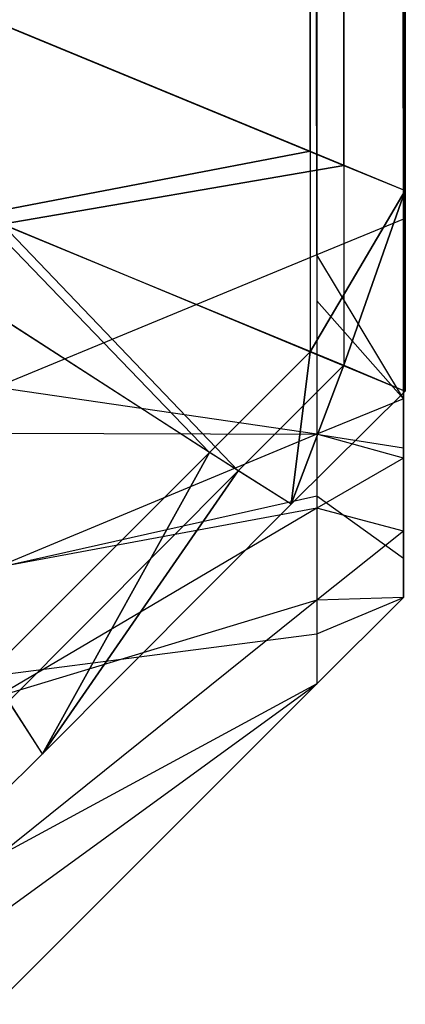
# Model space of a CAD drawing. Extents: x 0 to 0.418, y -0.27 to 0.
# Tile 94 of 129: x 0.4176 to 0.418002, y -0.269923 to -0.268897. Entities that reach past the tile are written whole.
import ezdxf

# ---------------------------------------------------------------- set-up
doc = ezdxf.new("R2010")
doc.units = 0
for name, color, linetype in [('L16_KORPUS1_5___REPLACEMTFOREMP', 7, 'CONTINUOUS'), ('L20_KORPUS1_1___REPLACEMTFOREMP', 7, 'CONTINUOUS'), ('L21_KORPUS1_0___REPLACEMTFOREMP', 7, 'CONTINUOUS')]:
    doc.layers.add(name, color=color, linetype=linetype)

msp = doc.modelspace()

# ---------------------------------------------------------------- linework, layer by layer
at = {"layer": 'L16_KORPUS1_5___REPLACEMTFOREMP', "color": 8}
for points, invisible_edges in [([(0.41791, -0.26919, 1.508698), (0.417576, -0.002272, 1.509033), (0.417576, -0.269328, 1.509033), (0.41791, -0.26919, 1.508698)], 13), ([(0.417576, -0.002272, 1.509033), (0.41791, -0.26919, 1.508698), (0.41791, -0.00241, 1.508698), (0.417576, -0.002272, 1.509033)], 14), ([(0.417576, -0.002326, 0.006682), (0.41791, -0.269142, 0.007017), (0.417576, -0.26928, 0.006682), (0.417576, -0.002326, 0.006682)], 13), ([(0.41791, -0.269142, 0.007017), (0.417576, -0.002326, 0.006682), (0.41791, -0.002464, 0.007017), (0.41791, -0.269142, 0.007017)], 14), ([(0.418, -0.269153, 1.508609), (0.41791, -0.00241, 1.508698), (0.41791, -0.26919, 1.508698), (0.418, -0.269153, 1.508609)], 13), ([(0.41791, -0.00241, 1.508698), (0.418, -0.269153, 1.508609), (0.418, -0.002447, 1.508609), (0.41791, -0.00241, 1.508698)], 14), ([(0.418, -0.002447, 1.508487), (0.418, -0.269153, 1.508609), (0.418, -0.269153, 1.508487), (0.418, -0.002447, 1.508487)], 13), ([(0.418, -0.269153, 1.508609), (0.418, -0.002447, 1.508487), (0.418, -0.002447, 1.508609), (0.418, -0.269153, 1.508609)], 14), ([(0.418, -0.269153, 1.508487), (0.418, -0.269105, 0.007228), (0.418, -0.002447, 1.508487), (0.418, -0.269153, 1.508487)], 13), ([(0.418, -0.002447, 1.508487), (0.418, -0.269105, 0.007228), (0.418, -0.002501, 0.007228), (0.418, -0.002447, 1.508487)], 10), ([(0.41791, -0.002464, 0.007017), (0.418, -0.269105, 0.007106), (0.41791, -0.269142, 0.007017), (0.41791, -0.002464, 0.007017)], 13), ([(0.418, -0.269105, 0.007106), (0.41791, -0.002464, 0.007017), (0.418, -0.002501, 0.007106), (0.418, -0.269105, 0.007106)], 14), ([(0.418, -0.002501, 0.007106), (0.418, -0.269105, 0.007228), (0.418, -0.269105, 0.007106), (0.418, -0.002501, 0.007106)], 13), ([(0.418, -0.269105, 0.007228), (0.418, -0.002501, 0.007106), (0.418, -0.002501, 0.007228), (0.418, -0.269105, 0.007228)], 14), ([(0.418, -0.269292, 0.007106), (0.41791, -0.269142, 0.007017), (0.418, -0.269105, 0.007106), (0.418, -0.269292, 0.007106)], 14), ([(0.418, -0.269105, 0.007106), (0.418, -0.269242, 0.007228), (0.418, -0.269292, 0.007106), (0.418, -0.269105, 0.007106)], 13), ([(0.418, -0.269242, 0.007228), (0.418, -0.269105, 0.007106), (0.418, -0.269105, 0.007228), (0.418, -0.269242, 0.007228)], 14), ([(0.418, -0.269242, 1.508487), (0.418, -0.269242, 0.007228), (0.418, -0.269105, 0.007228), (0.418, -0.269242, 1.508487)], 13), ([(0.418, -0.269242, 1.508487), (0.418, -0.269105, 0.007228), (0.418, -0.269153, 1.508487), (0.418, -0.269242, 1.508487)], 10), ([(0.41791, -0.269329, 0.007017), (0.417576, -0.26928, 0.006682), (0.41791, -0.269142, 0.007017), (0.41791, -0.269329, 0.007017)], 14), ([(0.41791, -0.269142, 0.007017), (0.418, -0.269292, 0.007106), (0.41791, -0.269329, 0.007017), (0.41791, -0.269142, 0.007017)], 13), ([(0.41791, -0.26919, 1.508698), (0.418, -0.269292, 1.508609), (0.418, -0.269153, 1.508609), (0.41791, -0.26919, 1.508698)], 14), ([(0.418, -0.269242, 1.508487), (0.418, -0.269153, 1.508609), (0.418, -0.269292, 1.508609), (0.418, -0.269242, 1.508487)], 13), ([(0.418, -0.269153, 1.508609), (0.418, -0.269242, 1.508487), (0.418, -0.269153, 1.508487), (0.418, -0.269153, 1.508609)], 14), ([(0.417576, -0.269328, 1.509033), (0.41791, -0.269329, 1.508698), (0.41791, -0.26919, 1.508698), (0.417576, -0.269328, 1.509033)], 14), ([(0.418, -0.269292, 1.508609), (0.41791, -0.26919, 1.508698), (0.41791, -0.269329, 1.508698), (0.418, -0.269292, 1.508609)], 13), ([(0.418, -0.269282, 0.007268), (0.418, -0.269292, 0.007106), (0.418, -0.269242, 0.007228), (0.418, -0.269282, 0.007268)], 14), ([(0.418, -0.269292, 1.508609), (0.418, -0.269275, 1.508454), (0.418, -0.269242, 1.508487), (0.418, -0.269292, 1.508609)], 14), ([(0.418, -0.269275, 1.508454), (0.418, -0.269282, 0.007268), (0.418, -0.269242, 0.007228), (0.418, -0.269275, 1.508454)], 13), ([(0.418, -0.269275, 1.508454), (0.418, -0.269242, 0.007228), (0.418, -0.269242, 1.508487), (0.418, -0.269275, 1.508454)], 10), ([(0.417576, -0.26928, 0.006682), (0.41791, -0.269329, 0.007017), (0.417576, -0.269468, 0.006682), (0.417576, -0.26928, 0.006682)], 13), ([(0.418, -0.269343, 1.508558), (0.418, -0.269351, 1.508378), (0.418, -0.269275, 1.508454), (0.418, -0.269343, 1.508558)], 14), ([(0.418, -0.269275, 1.508454), (0.418, -0.269292, 1.508609), (0.418, -0.269343, 1.508558), (0.418, -0.269275, 1.508454)], 13), ([(0.418, -0.269351, 1.508378), (0.418, -0.269332, 0.007318), (0.418, -0.269275, 1.508454), (0.418, -0.269351, 1.508378)], 13), ([(0.418, -0.269275, 1.508454), (0.418, -0.269332, 0.007318), (0.418, -0.269282, 0.007268), (0.418, -0.269275, 1.508454)], 10), ([(0.418, -0.269332, 0.007318), (0.418, -0.269354, 0.007168), (0.418, -0.269282, 0.007268), (0.418, -0.269332, 0.007318)], 14), ([(0.418, -0.269292, 0.007106), (0.418, -0.269282, 0.007268), (0.418, -0.269354, 0.007168), (0.418, -0.269292, 0.007106)], 13), ([(0.418, -0.269354, 0.007168), (0.41791, -0.269329, 0.007017), (0.418, -0.269292, 0.007106), (0.418, -0.269354, 0.007168)], 14), ([(0.41791, -0.269329, 1.508698), (0.418, -0.269343, 1.508558), (0.418, -0.269292, 1.508609), (0.41791, -0.269329, 1.508698)], 14), ([(0.41791, -0.269329, 1.508698), (0.417576, -0.269328, 1.509033), (0.417576, -0.269468, 1.509033), (0.41791, -0.269329, 1.508698)], 13), ([(0.41791, -0.269406, 0.007094), (0.417576, -0.269468, 0.006682), (0.41791, -0.269329, 0.007017), (0.41791, -0.269406, 0.007094)], 14), ([(0.417576, -0.269468, 1.509033), (0.41791, -0.269393, 1.508634), (0.41791, -0.269329, 1.508698), (0.417576, -0.269468, 1.509033)], 14), ([(0.41791, -0.269329, 0.007017), (0.418, -0.269354, 0.007168), (0.41791, -0.269406, 0.007094), (0.41791, -0.269329, 0.007017)], 13), ([(0.418, -0.269343, 1.508558), (0.41791, -0.269329, 1.508698), (0.41791, -0.269393, 1.508634), (0.418, -0.269343, 1.508558)], 13), ([(0.418, -0.269354, 0.007168), (0.418, -0.269332, 0.007318), (0.418, -0.26943, 0.007244), (0.418, -0.269354, 0.007168)], 13), ([(0.418, -0.269378, 0.007364), (0.418, -0.26943, 0.007244), (0.418, -0.269332, 0.007318), (0.418, -0.269378, 0.007364)], 14), ([(0.418, -0.269332, 0.007318), (0.418, -0.269378, 0.007548), (0.418, -0.269378, 0.007364), (0.418, -0.269332, 0.007318)], 13), ([(0.418, -0.269378, 0.007548), (0.418, -0.269332, 0.007318), (0.418, -0.269378, 1.508183), (0.418, -0.269378, 0.007548)], 10), ([(0.418, -0.269378, 1.508183), (0.418, -0.269332, 0.007318), (0.418, -0.269378, 1.508351), (0.418, -0.269378, 1.508183)], 13), ([(0.418, -0.269378, 1.508351), (0.418, -0.269332, 0.007318), (0.418, -0.269351, 1.508378), (0.418, -0.269378, 1.508351)], 10), ([(0.41791, -0.269393, 1.508634), (0.418, -0.269458, 1.508443), (0.418, -0.269343, 1.508558), (0.41791, -0.269393, 1.508634)], 14), ([(0.418, -0.269351, 1.508378), (0.418, -0.269343, 1.508558), (0.418, -0.269458, 1.508443), (0.418, -0.269351, 1.508378)], 13), ([(0.418, -0.26943, 0.007244), (0.41791, -0.269406, 0.007094), (0.418, -0.269354, 0.007168), (0.418, -0.26943, 0.007244)], 14), ([(0.418, -0.269458, 1.508443), (0.418, -0.269378, 1.508351), (0.418, -0.269351, 1.508378), (0.418, -0.269458, 1.508443)], 14), ([(0.418, -0.269378, 1.508351), (0.418, -0.269458, 1.508443), (0.418, -0.269499, 1.508402), (0.418, -0.269378, 1.508351)], 13), ([(0.418, -0.269378, 0.007548), (0.418, -0.269499, 1.508183), (0.418, -0.269499, 0.007548), (0.418, -0.269378, 0.007548)], 13), ([(0.418, -0.269499, 1.508183), (0.418, -0.269378, 0.007548), (0.418, -0.269378, 1.508183), (0.418, -0.269499, 1.508183)], 14), ([(0.418, -0.269378, 1.508183), (0.418, -0.269499, 1.508402), (0.418, -0.269499, 1.508183), (0.418, -0.269378, 1.508183)], 13), ([(0.418, -0.269499, 1.508402), (0.418, -0.269378, 1.508183), (0.418, -0.269378, 1.508351), (0.418, -0.269499, 1.508402)], 14), ([(0.418, -0.26943, 0.007244), (0.418, -0.269378, 0.007364), (0.418, -0.269499, 0.007313), (0.418, -0.26943, 0.007244)], 13), ([(0.418, -0.269378, 0.007364), (0.418, -0.269499, 0.007548), (0.418, -0.269499, 0.007313), (0.418, -0.269378, 0.007364)], 13), ([(0.418, -0.269499, 0.007548), (0.418, -0.269378, 0.007364), (0.418, -0.269378, 0.007548), (0.418, -0.269499, 0.007548)], 14), ([(0.417576, -0.26958, 1.50892), (0.41791, -0.269537, 1.508491), (0.41791, -0.269393, 1.508634), (0.417576, -0.26958, 1.50892)], 14), ([(0.41791, -0.269393, 1.508634), (0.417576, -0.269468, 1.509033), (0.417576, -0.26958, 1.50892), (0.41791, -0.269393, 1.508634)], 13), ([(0.418, -0.269458, 1.508443), (0.41791, -0.269393, 1.508634), (0.41791, -0.269537, 1.508491), (0.418, -0.269458, 1.508443)], 13), ([(0.41791, -0.269502, 0.007189), (0.417576, -0.269603, 0.006817), (0.41791, -0.269406, 0.007094), (0.41791, -0.269502, 0.007189)], 14), ([(0.417576, -0.269468, 0.006682), (0.41791, -0.269406, 0.007094), (0.417576, -0.269603, 0.006817), (0.417576, -0.269468, 0.006682)], 13), ([(0.41791, -0.269406, 0.007094), (0.418, -0.26943, 0.007244), (0.41791, -0.269502, 0.007189), (0.41791, -0.269406, 0.007094)], 13), ([(0.418, -0.269499, 0.007313), (0.41791, -0.269502, 0.007189), (0.418, -0.26943, 0.007244), (0.418, -0.269499, 0.007313)], 14), ([(0.41791, -0.269537, 1.508491), (0.418, -0.269499, 1.508402), (0.418, -0.269458, 1.508443), (0.41791, -0.269537, 1.508491)], 14), ([(0.418, -0.269499, 1.508402), (0.41791, -0.269537, 1.508491), (0.41791, -0.269589, 1.508439), (0.418, -0.269499, 1.508402)], 13), ([(0.41791, -0.269502, 0.007189), (0.418, -0.269499, 0.007313), (0.41791, -0.269589, 0.007276), (0.41791, -0.269502, 0.007189)], 13), ([(0.418, -0.269499, 1.508183), (0.41791, -0.269589, 1.508439), (0.41791, -0.269589, 1.50822), (0.418, -0.269499, 1.508183)], 13), ([(0.41791, -0.269589, 1.508439), (0.418, -0.269499, 1.508183), (0.418, -0.269499, 1.508402), (0.41791, -0.269589, 1.508439)], 14), ([(0.418, -0.269499, 0.007548), (0.41791, -0.269589, 1.50822), (0.41791, -0.269589, 0.007511), (0.418, -0.269499, 0.007548)], 13), ([(0.41791, -0.269589, 1.50822), (0.418, -0.269499, 0.007548), (0.418, -0.269499, 1.508183), (0.41791, -0.269589, 1.50822)], 14), ([(0.418, -0.269499, 0.007313), (0.41791, -0.269589, 0.007511), (0.41791, -0.269589, 0.007276), (0.418, -0.269499, 0.007313)], 13), ([(0.41791, -0.269589, 0.007511), (0.418, -0.269499, 0.007313), (0.418, -0.269499, 0.007548), (0.41791, -0.269589, 0.007511)], 14), ([(0.417576, -0.269603, 0.006817), (0.41791, -0.269502, 0.007189), (0.417576, -0.26977, 0.006985), (0.417576, -0.269603, 0.006817)], 13), ([(0.41791, -0.269589, 0.007276), (0.417576, -0.26977, 0.006985), (0.41791, -0.269502, 0.007189), (0.41791, -0.269589, 0.007276)], 14), ([(0.41791, -0.269537, 1.508491), (0.417576, -0.26958, 1.50892), (0.417576, -0.269832, 1.508668), (0.41791, -0.269537, 1.508491)], 13), ([(0.417576, -0.269832, 1.508668), (0.41791, -0.269589, 1.508439), (0.41791, -0.269537, 1.508491), (0.417576, -0.269832, 1.508668)], 14), ([(0.41791, -0.269589, 1.508439), (0.417576, -0.269832, 1.508668), (0.417576, -0.269923, 1.508577), (0.41791, -0.269589, 1.508439)], 13), ([(0.417576, -0.26977, 0.006985), (0.41791, -0.269589, 0.007276), (0.417576, -0.269923, 0.007138), (0.417576, -0.26977, 0.006985)], 13), ([(0.41791, -0.269589, 0.007276), (0.417576, -0.269923, 0.007372), (0.417576, -0.269923, 0.007138), (0.41791, -0.269589, 0.007276)], 13), ([(0.417576, -0.269923, 0.007372), (0.41791, -0.269589, 0.007276), (0.41791, -0.269589, 0.007511), (0.417576, -0.269923, 0.007372)], 14), ([(0.41791, -0.269589, 0.007511), (0.417576, -0.269923, 1.508358), (0.417576, -0.269923, 0.007372), (0.41791, -0.269589, 0.007511)], 13), ([(0.417576, -0.269923, 1.508358), (0.41791, -0.269589, 0.007511), (0.41791, -0.269589, 1.50822), (0.417576, -0.269923, 1.508358)], 14), ([(0.41791, -0.269589, 1.508439), (0.417576, -0.269923, 1.508358), (0.41791, -0.269589, 1.50822), (0.41791, -0.269589, 1.508439)], 13), ([(0.417576, -0.269923, 1.508358), (0.41791, -0.269589, 1.508439), (0.417576, -0.269923, 1.508577), (0.417576, -0.269923, 1.508358)], 14)]:
    msp.add_3dface(points, dxfattribs=dict(at, invisible_edges=invisible_edges))
at = {"layer": 'L20_KORPUS1_1___REPLACEMTFOREMP', "color": 8}
for points, invisible_edges in [([(0.418002, -0.000686, 0.007194), (0.417903, -0.269034, 0.007293), (0.418002, -0.269075, 0.007194), (0.418002, -0.000686, 0.007194)], 13), ([(0.417903, -0.269034, 0.007293), (0.418002, -0.000686, 0.007194), (0.417903, -0.000727, 0.007293), (0.417903, -0.269034, 0.007293)], 14), ([(0.417938, -0.269049, 0.000436), (0.418002, -0.000686, 0.0005), (0.418002, -0.269075, 0.0005), (0.417938, -0.269049, 0.000436)], 13), ([(0.418002, -0.000686, 0.0005), (0.417938, -0.269049, 0.000436), (0.417938, -0.000712, 0.000436), (0.418002, -0.000686, 0.0005)], 14), ([(0.418002, -0.000686, 0.000566), (0.418002, -0.269075, 0.007022), (0.418002, -0.269075, 0.000566), (0.418002, -0.000686, 0.000566)], 13), ([(0.418002, -0.269075, 0.007022), (0.418002, -0.000686, 0.000566), (0.418002, -0.000686, 0.007022), (0.418002, -0.269075, 0.007022)], 14), ([(0.418002, -0.000686, 0.007022), (0.418002, -0.269075, 0.007194), (0.418002, -0.269075, 0.007022), (0.418002, -0.000686, 0.007022)], 13), ([(0.418002, -0.269075, 0.007194), (0.418002, -0.000686, 0.007022), (0.418002, -0.000686, 0.007194), (0.418002, -0.269075, 0.007194)], 14), ([(0.418002, -0.000686, 0.0005), (0.418002, -0.269075, 0.000566), (0.418002, -0.269075, 0.0005), (0.418002, -0.000686, 0.0005)], 13), ([(0.418002, -0.269075, 0.000566), (0.418002, -0.000686, 0.0005), (0.418002, -0.000686, 0.000566), (0.418002, -0.269075, 0.000566)], 14), ([(0.417582, -0.268902, 0.00008), (0.417938, -0.000712, 0.000436), (0.417938, -0.269049, 0.000436), (0.417582, -0.268902, 0.00008)], 13), ([(0.417938, -0.000712, 0.000436), (0.417582, -0.268902, 0.00008), (0.417582, -0.00086, 0.00008), (0.417938, -0.000712, 0.000436)], 14), ([(0.417903, -0.000727, 0.007293), (0.417559, -0.268892, 0.007637), (0.417903, -0.269034, 0.007293), (0.417903, -0.000727, 0.007293)], 13), ([(0.417559, -0.2691, 0.007637), (0.417903, -0.269034, 0.007293), (0.417559, -0.268892, 0.007637), (0.417559, -0.2691, 0.007637)], 14), ([(0.417938, -0.269049, 0.000436), (0.417582, -0.26911, 0.00008), (0.417582, -0.268902, 0.00008), (0.417938, -0.269049, 0.000436)], 14), ([(0.417903, -0.269034, 0.007293), (0.417559, -0.2691, 0.007637), (0.417903, -0.269243, 0.007293), (0.417903, -0.269034, 0.007293)], 13), ([(0.417903, -0.269243, 0.007293), (0.418002, -0.269075, 0.007194), (0.417903, -0.269034, 0.007293), (0.417903, -0.269243, 0.007293)], 14), ([(0.417582, -0.26911, 0.00008), (0.417938, -0.269049, 0.000436), (0.417938, -0.269257, 0.000436), (0.417582, -0.26911, 0.00008)], 13), ([(0.418002, -0.269075, 0.0005), (0.417938, -0.269257, 0.000436), (0.417938, -0.269049, 0.000436), (0.418002, -0.269075, 0.0005)], 14), ([(0.418002, -0.269075, 0.007194), (0.417903, -0.269243, 0.007293), (0.418002, -0.269284, 0.007194), (0.418002, -0.269075, 0.007194)], 13), ([(0.417938, -0.269257, 0.000436), (0.418002, -0.269075, 0.0005), (0.418002, -0.269284, 0.0005), (0.417938, -0.269257, 0.000436)], 13), ([(0.418002, -0.269075, 0.000566), (0.418002, -0.269284, 0.007022), (0.418002, -0.269284, 0.000566), (0.418002, -0.269075, 0.000566)], 13), ([(0.418002, -0.269284, 0.007022), (0.418002, -0.269075, 0.000566), (0.418002, -0.269075, 0.007022), (0.418002, -0.269284, 0.007022)], 14), ([(0.418002, -0.269075, 0.007022), (0.418002, -0.269284, 0.007194), (0.418002, -0.269284, 0.007022), (0.418002, -0.269075, 0.007022)], 13), ([(0.418002, -0.269284, 0.007194), (0.418002, -0.269075, 0.007022), (0.418002, -0.269075, 0.007194), (0.418002, -0.269284, 0.007194)], 14), ([(0.418002, -0.269075, 0.0005), (0.418002, -0.269284, 0.000566), (0.418002, -0.269284, 0.0005), (0.418002, -0.269075, 0.0005)], 13), ([(0.418002, -0.269284, 0.000566), (0.418002, -0.269075, 0.0005), (0.418002, -0.269075, 0.000566), (0.418002, -0.269284, 0.000566)], 14), ([(0.417798, -0.269348, 0.007293), (0.417559, -0.2691, 0.007637), (0.417502, -0.269157, 0.007637), (0.417798, -0.269348, 0.007293)], 13), ([(0.417559, -0.2691, 0.007637), (0.417798, -0.269348, 0.007293), (0.417903, -0.269243, 0.007293), (0.417559, -0.2691, 0.007637)], 14), ([(0.417582, -0.26911, 0.00008), (0.417828, -0.269367, 0.000436), (0.417522, -0.26917, 0.00008), (0.417582, -0.26911, 0.00008)], 13), ([(0.417828, -0.269367, 0.000436), (0.417582, -0.26911, 0.00008), (0.417938, -0.269257, 0.000436), (0.417828, -0.269367, 0.000436)], 14), ([(0.417502, -0.269157, 0.007637), (0.417569, -0.269577, 0.007293), (0.417798, -0.269348, 0.007293), (0.417502, -0.269157, 0.007637)], 14), ([(0.417589, -0.269607, 0.000436), (0.417522, -0.26917, 0.00008), (0.417828, -0.269367, 0.000436), (0.417589, -0.269607, 0.000436)], 14), ([(0.417883, -0.269402, 0.007194), (0.417903, -0.269243, 0.007293), (0.417798, -0.269348, 0.007293), (0.417883, -0.269402, 0.007194)], 13), ([(0.417903, -0.269243, 0.007293), (0.417883, -0.269402, 0.007194), (0.418002, -0.269284, 0.007194), (0.417903, -0.269243, 0.007293)], 14), ([(0.417938, -0.269257, 0.000436), (0.417883, -0.269402, 0.0005), (0.417828, -0.269367, 0.000436), (0.417938, -0.269257, 0.000436)], 13), ([(0.417883, -0.269402, 0.0005), (0.417938, -0.269257, 0.000436), (0.418002, -0.269284, 0.0005), (0.417883, -0.269402, 0.0005)], 14), ([(0.418002, -0.269284, 0.000566), (0.417883, -0.269402, 0.007022), (0.417883, -0.269402, 0.000566), (0.418002, -0.269284, 0.000566)], 13), ([(0.417883, -0.269402, 0.007022), (0.418002, -0.269284, 0.000566), (0.418002, -0.269284, 0.007022), (0.417883, -0.269402, 0.007022)], 14), ([(0.418002, -0.269284, 0.007022), (0.417883, -0.269402, 0.007194), (0.417883, -0.269402, 0.007022), (0.418002, -0.269284, 0.007022)], 13), ([(0.417883, -0.269402, 0.007194), (0.418002, -0.269284, 0.007022), (0.418002, -0.269284, 0.007194), (0.417883, -0.269402, 0.007194)], 14), ([(0.418002, -0.269284, 0.0005), (0.417883, -0.269402, 0.000566), (0.417883, -0.269402, 0.0005), (0.418002, -0.269284, 0.0005)], 13), ([(0.417883, -0.269402, 0.000566), (0.418002, -0.269284, 0.0005), (0.418002, -0.269284, 0.000566), (0.417883, -0.269402, 0.000566)], 14), ([(0.417624, -0.269662, 0.007194), (0.417798, -0.269348, 0.007293), (0.417569, -0.269577, 0.007293), (0.417624, -0.269662, 0.007194)], 13), ([(0.417798, -0.269348, 0.007293), (0.417624, -0.269662, 0.007194), (0.417883, -0.269402, 0.007194), (0.417798, -0.269348, 0.007293)], 14), ([(0.417828, -0.269367, 0.000436), (0.417624, -0.269662, 0.0005), (0.417589, -0.269607, 0.000436), (0.417828, -0.269367, 0.000436)], 13), ([(0.417624, -0.269662, 0.0005), (0.417828, -0.269367, 0.000436), (0.417883, -0.269402, 0.0005), (0.417624, -0.269662, 0.0005)], 14), ([(0.417883, -0.269402, 0.000566), (0.417624, -0.269662, 0.0005), (0.417883, -0.269402, 0.0005), (0.417883, -0.269402, 0.000566)], 13), ([(0.417624, -0.269662, 0.0005), (0.417883, -0.269402, 0.000566), (0.417624, -0.269662, 0.000566), (0.417624, -0.269662, 0.0005)], 14), ([(0.417883, -0.269402, 0.007194), (0.417624, -0.269662, 0.007022), (0.417883, -0.269402, 0.007022), (0.417883, -0.269402, 0.007194)], 13), ([(0.417624, -0.269662, 0.007022), (0.417883, -0.269402, 0.007194), (0.417624, -0.269662, 0.007194), (0.417624, -0.269662, 0.007022)], 14), ([(0.417883, -0.269402, 0.007022), (0.417624, -0.269662, 0.000566), (0.417883, -0.269402, 0.000566), (0.417883, -0.269402, 0.007022)], 13), ([(0.417624, -0.269662, 0.000566), (0.417883, -0.269402, 0.007022), (0.417624, -0.269662, 0.007022), (0.417624, -0.269662, 0.000566)], 14), ([(0.417569, -0.269577, 0.007293), (0.417502, -0.269783, 0.007194), (0.417624, -0.269662, 0.007194), (0.417569, -0.269577, 0.007293)], 14), ([(0.417502, -0.269783, 0.0005), (0.417589, -0.269607, 0.000436), (0.417624, -0.269662, 0.0005), (0.417502, -0.269783, 0.0005)], 14), ([(0.417624, -0.269662, 0.007022), (0.417502, -0.269783, 0.000566), (0.417624, -0.269662, 0.000566), (0.417624, -0.269662, 0.007022)], 13), ([(0.417502, -0.269783, 0.000566), (0.417624, -0.269662, 0.007022), (0.417502, -0.269783, 0.007022), (0.417502, -0.269783, 0.000566)], 14), ([(0.417624, -0.269662, 0.007194), (0.417502, -0.269783, 0.007022), (0.417624, -0.269662, 0.007022), (0.417624, -0.269662, 0.007194)], 13), ([(0.417502, -0.269783, 0.007022), (0.417624, -0.269662, 0.007194), (0.417502, -0.269783, 0.007194), (0.417502, -0.269783, 0.007022)], 14), ([(0.417624, -0.269662, 0.000566), (0.417502, -0.269783, 0.0005), (0.417624, -0.269662, 0.0005), (0.417624, -0.269662, 0.000566)], 13), ([(0.417502, -0.269783, 0.0005), (0.417624, -0.269662, 0.000566), (0.417502, -0.269783, 0.000566), (0.417502, -0.269783, 0.0005)], 14)]:
    msp.add_3dface(points, dxfattribs=dict(at, invisible_edges=invisible_edges))
at = {"layer": 'L21_KORPUS1_0___REPLACEMTFOREMP', "color": 8}
for points, invisible_edges in [([(0.417903, -0.269034, 1.508707), (0.418002, -0.000686, 1.508806), (0.418002, -0.269075, 1.508806), (0.417903, -0.269034, 1.508707)], 13), ([(0.418002, -0.000686, 1.508806), (0.417903, -0.269034, 1.508707), (0.417903, -0.000727, 1.508707), (0.418002, -0.000686, 1.508806)], 14), ([(0.418002, -0.000686, 1.5155), (0.417938, -0.269049, 1.515564), (0.418002, -0.269075, 1.5155), (0.418002, -0.000686, 1.5155)], 13), ([(0.417938, -0.269049, 1.515564), (0.418002, -0.000686, 1.5155), (0.417938, -0.000712, 1.515564), (0.417938, -0.269049, 1.515564)], 14), ([(0.418002, -0.000686, 1.508978), (0.418002, -0.269075, 1.515434), (0.418002, -0.269075, 1.508978), (0.418002, -0.000686, 1.508978)], 13), ([(0.418002, -0.269075, 1.515434), (0.418002, -0.000686, 1.508978), (0.418002, -0.000686, 1.515434), (0.418002, -0.269075, 1.515434)], 14), ([(0.418002, -0.000686, 1.508806), (0.418002, -0.269075, 1.508978), (0.418002, -0.269075, 1.508806), (0.418002, -0.000686, 1.508806)], 13), ([(0.418002, -0.269075, 1.508978), (0.418002, -0.000686, 1.508806), (0.418002, -0.000686, 1.508978), (0.418002, -0.269075, 1.508978)], 14), ([(0.418002, -0.000686, 1.515434), (0.418002, -0.269075, 1.5155), (0.418002, -0.269075, 1.515434), (0.418002, -0.000686, 1.515434)], 13), ([(0.418002, -0.269075, 1.5155), (0.418002, -0.000686, 1.515434), (0.418002, -0.000686, 1.5155), (0.418002, -0.269075, 1.5155)], 14), ([(0.417938, -0.000712, 1.515564), (0.417582, -0.268902, 1.51592), (0.417938, -0.269049, 1.515564), (0.417938, -0.000712, 1.515564)], 13), ([(0.417582, -0.268902, 1.51592), (0.417938, -0.000712, 1.515564), (0.417582, -0.00086, 1.51592), (0.417582, -0.268902, 1.51592)], 14), ([(0.417559, -0.268892, 1.508363), (0.417903, -0.000727, 1.508707), (0.417903, -0.269034, 1.508707), (0.417559, -0.268892, 1.508363)], 13), ([(0.417903, -0.269034, 1.508707), (0.417559, -0.2691, 1.508363), (0.417559, -0.268892, 1.508363), (0.417903, -0.269034, 1.508707)], 14), ([(0.417582, -0.26911, 1.51592), (0.417938, -0.269049, 1.515564), (0.417582, -0.268902, 1.51592), (0.417582, -0.26911, 1.51592)], 14), ([(0.417559, -0.2691, 1.508363), (0.417903, -0.269034, 1.508707), (0.417903, -0.269243, 1.508707), (0.417559, -0.2691, 1.508363)], 13), ([(0.418002, -0.269075, 1.508806), (0.417903, -0.269243, 1.508707), (0.417903, -0.269034, 1.508707), (0.418002, -0.269075, 1.508806)], 14), ([(0.417938, -0.269049, 1.515564), (0.417582, -0.26911, 1.51592), (0.417938, -0.269257, 1.515564), (0.417938, -0.269049, 1.515564)], 13), ([(0.417938, -0.269257, 1.515564), (0.418002, -0.269075, 1.5155), (0.417938, -0.269049, 1.515564), (0.417938, -0.269257, 1.515564)], 14), ([(0.417903, -0.269243, 1.508707), (0.418002, -0.269075, 1.508806), (0.418002, -0.269284, 1.508806), (0.417903, -0.269243, 1.508707)], 13), ([(0.418002, -0.269075, 1.5155), (0.417938, -0.269257, 1.515564), (0.418002, -0.269284, 1.5155), (0.418002, -0.269075, 1.5155)], 13), ([(0.418002, -0.269075, 1.508978), (0.418002, -0.269284, 1.515434), (0.418002, -0.269284, 1.508978), (0.418002, -0.269075, 1.508978)], 13), ([(0.418002, -0.269284, 1.515434), (0.418002, -0.269075, 1.508978), (0.418002, -0.269075, 1.515434), (0.418002, -0.269284, 1.515434)], 14), ([(0.418002, -0.269075, 1.508806), (0.418002, -0.269284, 1.508978), (0.418002, -0.269284, 1.508806), (0.418002, -0.269075, 1.508806)], 13), ([(0.418002, -0.269284, 1.508978), (0.418002, -0.269075, 1.508806), (0.418002, -0.269075, 1.508978), (0.418002, -0.269284, 1.508978)], 14), ([(0.418002, -0.269075, 1.515434), (0.418002, -0.269284, 1.5155), (0.418002, -0.269284, 1.515434), (0.418002, -0.269075, 1.515434)], 13), ([(0.418002, -0.269284, 1.5155), (0.418002, -0.269075, 1.515434), (0.418002, -0.269075, 1.5155), (0.418002, -0.269284, 1.5155)], 14), ([(0.417559, -0.2691, 1.508363), (0.417798, -0.269348, 1.508707), (0.417502, -0.269157, 1.508363), (0.417559, -0.2691, 1.508363)], 13), ([(0.417798, -0.269348, 1.508707), (0.417559, -0.2691, 1.508363), (0.417903, -0.269243, 1.508707), (0.417798, -0.269348, 1.508707)], 14), ([(0.417828, -0.269367, 1.515564), (0.417582, -0.26911, 1.51592), (0.417522, -0.26917, 1.51592), (0.417828, -0.269367, 1.515564)], 13), ([(0.417582, -0.26911, 1.51592), (0.417828, -0.269367, 1.515564), (0.417938, -0.269257, 1.515564), (0.417582, -0.26911, 1.51592)], 14), ([(0.417569, -0.269577, 1.508707), (0.417502, -0.269157, 1.508363), (0.417798, -0.269348, 1.508707), (0.417569, -0.269577, 1.508707)], 14), ([(0.417522, -0.26917, 1.51592), (0.417589, -0.269607, 1.515564), (0.417828, -0.269367, 1.515564), (0.417522, -0.26917, 1.51592)], 14), ([(0.417903, -0.269243, 1.508707), (0.417883, -0.269402, 1.508806), (0.417798, -0.269348, 1.508707), (0.417903, -0.269243, 1.508707)], 13), ([(0.417883, -0.269402, 1.508806), (0.417903, -0.269243, 1.508707), (0.418002, -0.269284, 1.508806), (0.417883, -0.269402, 1.508806)], 14), ([(0.417883, -0.269402, 1.5155), (0.417938, -0.269257, 1.515564), (0.417828, -0.269367, 1.515564), (0.417883, -0.269402, 1.5155)], 13), ([(0.417938, -0.269257, 1.515564), (0.417883, -0.269402, 1.5155), (0.418002, -0.269284, 1.5155), (0.417938, -0.269257, 1.515564)], 14), ([(0.418002, -0.269284, 1.508978), (0.417883, -0.269402, 1.515434), (0.417883, -0.269402, 1.508978), (0.418002, -0.269284, 1.508978)], 13), ([(0.417883, -0.269402, 1.515434), (0.418002, -0.269284, 1.508978), (0.418002, -0.269284, 1.515434), (0.417883, -0.269402, 1.515434)], 14), ([(0.418002, -0.269284, 1.508806), (0.417883, -0.269402, 1.508978), (0.417883, -0.269402, 1.508806), (0.418002, -0.269284, 1.508806)], 13), ([(0.417883, -0.269402, 1.508978), (0.418002, -0.269284, 1.508806), (0.418002, -0.269284, 1.508978), (0.417883, -0.269402, 1.508978)], 14), ([(0.418002, -0.269284, 1.515434), (0.417883, -0.269402, 1.5155), (0.417883, -0.269402, 1.515434), (0.418002, -0.269284, 1.515434)], 13), ([(0.417883, -0.269402, 1.5155), (0.418002, -0.269284, 1.515434), (0.418002, -0.269284, 1.5155), (0.417883, -0.269402, 1.5155)], 14), ([(0.417798, -0.269348, 1.508707), (0.417624, -0.269662, 1.508806), (0.417569, -0.269577, 1.508707), (0.417798, -0.269348, 1.508707)], 13), ([(0.417624, -0.269662, 1.508806), (0.417798, -0.269348, 1.508707), (0.417883, -0.269402, 1.508806), (0.417624, -0.269662, 1.508806)], 14), ([(0.417624, -0.269662, 1.5155), (0.417828, -0.269367, 1.515564), (0.417589, -0.269607, 1.515564), (0.417624, -0.269662, 1.5155)], 13), ([(0.417828, -0.269367, 1.515564), (0.417624, -0.269662, 1.5155), (0.417883, -0.269402, 1.5155), (0.417828, -0.269367, 1.515564)], 14), ([(0.417883, -0.269402, 1.5155), (0.417624, -0.269662, 1.515434), (0.417883, -0.269402, 1.515434), (0.417883, -0.269402, 1.5155)], 13), ([(0.417624, -0.269662, 1.515434), (0.417883, -0.269402, 1.5155), (0.417624, -0.269662, 1.5155), (0.417624, -0.269662, 1.515434)], 14), ([(0.417883, -0.269402, 1.508978), (0.417624, -0.269662, 1.508806), (0.417883, -0.269402, 1.508806), (0.417883, -0.269402, 1.508978)], 13), ([(0.417624, -0.269662, 1.508806), (0.417883, -0.269402, 1.508978), (0.417624, -0.269662, 1.508978), (0.417624, -0.269662, 1.508806)], 14), ([(0.417883, -0.269402, 1.515434), (0.417624, -0.269662, 1.508978), (0.417883, -0.269402, 1.508978), (0.417883, -0.269402, 1.515434)], 13), ([(0.417624, -0.269662, 1.508978), (0.417883, -0.269402, 1.515434), (0.417624, -0.269662, 1.515434), (0.417624, -0.269662, 1.508978)], 14), ([(0.417502, -0.269783, 1.508806), (0.417569, -0.269577, 1.508707), (0.417624, -0.269662, 1.508806), (0.417502, -0.269783, 1.508806)], 14), ([(0.417589, -0.269607, 1.515564), (0.417502, -0.269783, 1.5155), (0.417624, -0.269662, 1.5155), (0.417589, -0.269607, 1.515564)], 14), ([(0.417624, -0.269662, 1.515434), (0.417502, -0.269783, 1.508978), (0.417624, -0.269662, 1.508978), (0.417624, -0.269662, 1.515434)], 13), ([(0.417502, -0.269783, 1.508978), (0.417624, -0.269662, 1.515434), (0.417502, -0.269783, 1.515434), (0.417502, -0.269783, 1.508978)], 14), ([(0.417624, -0.269662, 1.508978), (0.417502, -0.269783, 1.508806), (0.417624, -0.269662, 1.508806), (0.417624, -0.269662, 1.508978)], 13), ([(0.417502, -0.269783, 1.508806), (0.417624, -0.269662, 1.508978), (0.417502, -0.269783, 1.508978), (0.417502, -0.269783, 1.508806)], 14), ([(0.417624, -0.269662, 1.5155), (0.417502, -0.269783, 1.515434), (0.417624, -0.269662, 1.515434), (0.417624, -0.269662, 1.5155)], 13), ([(0.417502, -0.269783, 1.515434), (0.417624, -0.269662, 1.5155), (0.417502, -0.269783, 1.5155), (0.417502, -0.269783, 1.515434)], 14)]:
    msp.add_3dface(points, dxfattribs=dict(at, invisible_edges=invisible_edges))

doc.saveas('drawing.dxf')
